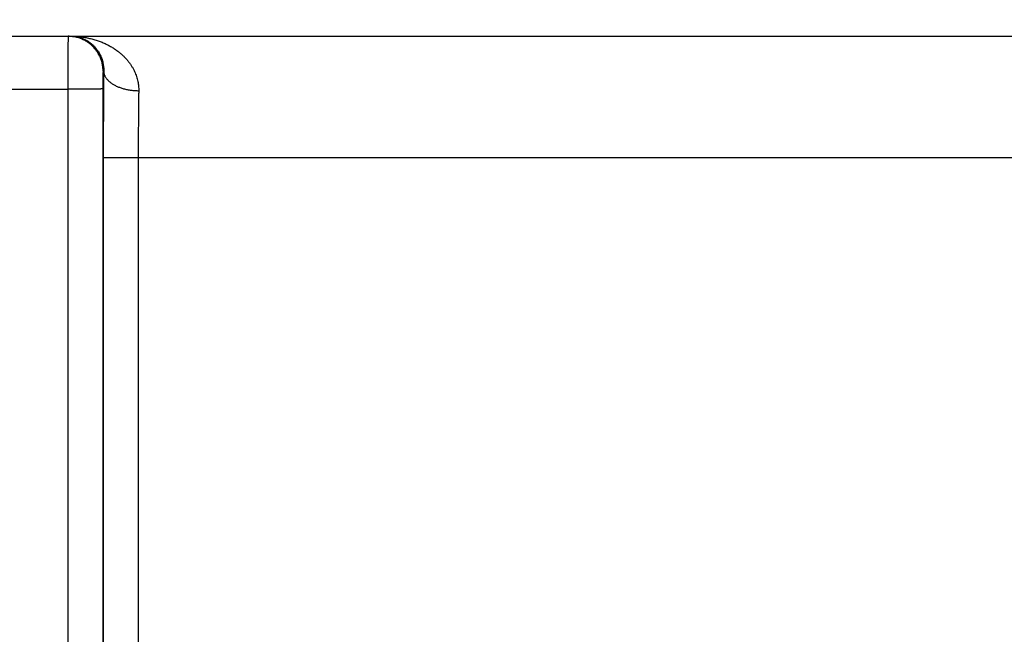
# Model space of a CAD drawing. Header units: inches. Extents: x 0 to 34, y 0 to 22.
# Tile 37 of 105: x 19.122 to 19.685, y 11.431 to 11.783. Entities that reach past the tile are written whole.
import ezdxf

# ---------------------------------------------------------------- set-up
doc = ezdxf.new("R2010")
doc.units = ezdxf.units.IN
doc.header["$LTSCALE"] = 1.87
doc.header["$MEASUREMENT"] = 0
doc.layers.get('0').update_dxf_attribs({"linetype": 'CONTINUOUS'})
doc.layers.add('DIMENSIONS', color=7, linetype='CONTINUOUS')
doc.styles.get("Standard").update_dxf_attribs({"font": 'txt', "width": 0.8})
doc.dimstyles.new('DIMSTYLE_1', dxfattribs={"dimtxt": 0.125, "dimasz": 0.18, "dimexe": 0.18, "dimexo": 0.0625, "dimgap": 0.09, "dimtad": 0, "dimtih": 1, "dimtoh": 1, "dimzin": 4, "dimdsep": 46, "dimtxsty": 'STANDARD', "dimblk": '_FILLED', "dimblk1": '_FILLED', "dimblk2": '_FILLED', "dimcen": 0.09, "dimadec": 0, "dimazin": 0, "dimtp": 0.02, "dimtm": 0.02, "dimtfac": 1, "dimtofl": 0, "dimtmove": 0, "dimatfit": 3, "dimldrblk": '_FILLED', "dimfxl": 1, "dimtolj": 1, "dimtzin": 4, "dimarcsym": 0})

# ---------------------------------------------------------------- blocks, each defined once
blk = doc.blocks.new('_FILLED')
at = {"color": 0, "linetype": 'BYBLOCK'}
blk.add_solid([(0, 0), (-1, 0.1736), (-1, -0.1736)], dxfattribs=at)
blk = doc.blocks.new('*D7')
at = {"layer": 'DIMENSIONS', "color": 2, "linetype": 'CONTINUOUS'}
for p, q in [((13.29323, 10.81557), (13.29323, 13.39823)), ((21.17348, 10.14673), (21.17348, 13.39823)), ((13.29323, 13.27323), (16.55836, 13.27323)), ((21.17348, 13.27323), (17.90836, 13.27323))]:
    blk.add_line(p, q, dxfattribs=at)
at = {"layer": 'DIMENSIONS', "color": 2, "linetype": 'CONTINUOUS', "xscale": 0.18, "yscale": 0.18, "zscale": 0.18, "rotation": 180}
blk.add_blockref('_FILLED', (13.29323, 13.27323), dxfattribs=at)
at = {"layer": 'DIMENSIONS', "color": 2, "linetype": 'CONTINUOUS', "xscale": 0.18, "yscale": 0.18, "zscale": 0.18}
blk.add_blockref('_FILLED', (21.17348, 13.27323), dxfattribs=at)
at = {"layer": 'DIMENSIONS', "color": 2, "linetype": 'CONTINUOUS', "width": 0.8}
for s, p in [('[', (17.14586, 13.21073)), (']', (17.74586, 13.21073)), ('7.88', (16.62086, 13.21073)), ('200.2', (17.24586, 13.21073))]:
    blk.add_text(s, height=0.125, dxfattribs=at).set_placement(p)

msp = doc.modelspace()

# ---------------------------------------------------------------- linework, layer by layer
at = {"color": 7, "linetype": 'CONTINUOUS'}
for p, q in [((13.34052, 11.77323), (21.11452, 11.77323)), ((19.17051, 11.75323), (19.17017, 11.75323)), ((18.90097, 11.74297), (19.15, 11.74297)), ((19.15, 11.74297), (19.15008, 11.16763)), ((19.16999, 11.74315), (19.17008, 11.16781)), ((19.17025, 11.70402), (19.17017, 11.16789)), ((19.19025, 11.70384), (19.19016, 11.16772)), ((19.19025, 11.70384), (19.79072, 11.70384))]:
    msp.add_line(p, q, dxfattribs=at)
for points, knots in [([(19.15017, 11.77323), (19.15016, 11.77323), (19.15017, 11.77315), (19.15015, 11.77306), (19.15015, 11.77285), (19.15013, 11.77259), (19.15013, 11.77224), (19.15012, 11.77182), (19.15011, 11.77132), (19.1501, 11.77075), (19.15009, 11.77011), (19.15009, 11.7694), (19.15008, 11.76862), (19.15007, 11.76777), (19.15006, 11.76686), (19.15006, 11.7659), (19.15005, 11.76487), (19.15004, 11.76378), (19.15004, 11.76264), (19.15003, 11.76146), (19.15003, 11.76022), (19.15002, 11.75894), (19.15002, 11.75762), (19.15001, 11.75626), (19.15001, 11.75487), (19.15001, 11.75345), (19.15, 11.752), (19.15, 11.75053), (19.15, 11.74904), (19.15, 11.74753), (19.15, 11.74602), (19.15, 11.7445), (19.15, 11.74348), (19.15, 11.74297)], [0, 0, 0, 0, 0.001321, 0.005192, 0.011619, 0.020587, 0.032076, 0.046054, 0.062488, 0.081332, 0.102539, 0.126053, 0.151815, 0.179756, 0.209803, 0.241876, 0.275894, 0.311771, 0.349412, 0.388716, 0.429578, 0.471891, 0.51555, 0.560445, 0.606461, 0.653479, 0.701379, 0.750034, 0.799317, 0.849092, 0.899223, 0.949572, 1, 1, 1, 1]), ([(19.17017, 11.75323), (19.17017, 11.75361), (19.17015, 11.75435), (19.17005, 11.75547), (19.1699, 11.75658), (19.16968, 11.75769), (19.1694, 11.75877), (19.16906, 11.75984), (19.16866, 11.76089), (19.1682, 11.76191), (19.16768, 11.76291), (19.16711, 11.76388), (19.16649, 11.76481), (19.16581, 11.76571), (19.16509, 11.76657), (19.16432, 11.76738), (19.1635, 11.76815), (19.16265, 11.76888), (19.16175, 11.76955), (19.16082, 11.77018), (19.15985, 11.77075), (19.15885, 11.77126), (19.15783, 11.77172), (19.15678, 11.77212), (19.15571, 11.77246), (19.15462, 11.77274), (19.15352, 11.77296), (19.15241, 11.77312), (19.15129, 11.77321), (19.15055, 11.77323), (19.15017, 11.77323)], [0, 0, 0, 0, 0.035717, 0.071433, 0.107149, 0.142866, 0.178582, 0.214298, 0.250015, 0.28573, 0.321446, 0.357162, 0.392877, 0.428592, 0.464307, 0.500022, 0.535736, 0.57145, 0.607164, 0.642877, 0.67859, 0.714303, 0.750016, 0.785728, 0.821441, 0.857153, 0.892865, 0.928576, 0.964288, 1, 1, 1, 1]), ([(19.15181, 11.77323), (19.15242, 11.77323), (19.15364, 11.77317), (19.15544, 11.77289), (19.15719, 11.77244), (19.15887, 11.77183), (19.16046, 11.77106), (19.16194, 11.77016), (19.1633, 11.76916), (19.16454, 11.76806), (19.16566, 11.76689), (19.16664, 11.76566), (19.1675, 11.7644), (19.16823, 11.76312), (19.16885, 11.76184), (19.16935, 11.76055), (19.16976, 11.75928), (19.17007, 11.75802), (19.1703, 11.75678), (19.17045, 11.75557), (19.17052, 11.75439), (19.17052, 11.75361), (19.17051, 11.75323)], [0, 0, 0, 0, 0.060017, 0.11966, 0.178848, 0.237466, 0.295295, 0.352089, 0.407627, 0.461875, 0.514758, 0.566182, 0.616124, 0.66446, 0.711164, 0.756321, 0.800055, 0.842538, 0.883814, 0.923853, 0.962607, 1, 1, 1, 1]), ([(19.15181, 11.77323), (19.15271, 11.77323), (19.15451, 11.77318), (19.15718, 11.77296), (19.15982, 11.77259), (19.16239, 11.77209), (19.1649, 11.77145), (19.16731, 11.77069), (19.16962, 11.76981), (19.17182, 11.76884), (19.17389, 11.76777), (19.17583, 11.76663), (19.17765, 11.76541), (19.17932, 11.76415), (19.18087, 11.76283), (19.18228, 11.76148), (19.18356, 11.76011), (19.18472, 11.75871), (19.18575, 11.7573), (19.18667, 11.75589), (19.18748, 11.75447), (19.18818, 11.75305), (19.18878, 11.75164), (19.18928, 11.75024), (19.18969, 11.74885), (19.19001, 11.74748), (19.19026, 11.74612), (19.19042, 11.74477), (19.19051, 11.74344), (19.19052, 11.74256), (19.19051, 11.74212)], [0, 0, 0, 0, 0.049096, 0.097855, 0.146137, 0.193806, 0.240706, 0.286671, 0.331548, 0.375182, 0.417481, 0.458423, 0.497988, 0.536145, 0.572917, 0.608349, 0.642469, 0.675319, 0.706983, 0.73756, 0.767138, 0.795806, 0.823605, 0.850572, 0.876792, 0.902375, 0.927408, 0.951968, 0.976136, 1, 1, 1, 1]), ([(19.17017, 11.75323), (19.17016, 11.75323), (19.17015, 11.75319), (19.17014, 11.75314), (19.17013, 11.75302), (19.17012, 11.75288), (19.17011, 11.75268), (19.1701, 11.75245), (19.17009, 11.75218), (19.17008, 11.75187), (19.17007, 11.75152), (19.17006, 11.75113), (19.17005, 11.75071), (19.17004, 11.75026), (19.17004, 11.74978), (19.17003, 11.74927), (19.17002, 11.74873), (19.17002, 11.74817), (19.17001, 11.74759), (19.17001, 11.74699), (19.17, 11.74637), (19.17, 11.74574), (19.17, 11.7451), (19.17, 11.74445), (19.16999, 11.7438), (19.16999, 11.74336), (19.16999, 11.74315)], [0, 0, 0, 0, 0.002405, 0.008894, 0.01961, 0.03453, 0.053594, 0.076713, 0.103785, 0.134712, 0.169368, 0.207576, 0.249145, 0.293922, 0.341758, 0.392438, 0.445705, 0.501309, 0.559011, 0.618573, 0.679787, 0.742441, 0.806199, 0.870654, 0.93539, 1, 1, 1, 1]), ([(19.17051, 11.75323), (19.1705, 11.75226), (19.17048, 11.75028), (19.17045, 11.74729), (19.17042, 11.74422), (19.17039, 11.7411), (19.17037, 11.73791), (19.17035, 11.73467), (19.17033, 11.73139), (19.17031, 11.72806), (19.17029, 11.72469), (19.17028, 11.72129), (19.17027, 11.71787), (19.17026, 11.71442), (19.17025, 11.71096), (19.17025, 11.70749), (19.17025, 11.70518), (19.17025, 11.70402)], [0, 0, 0, 0, 0.059422, 0.120336, 0.182647, 0.246244, 0.311016, 0.376851, 0.443646, 0.511294, 0.579698, 0.648769, 0.718413, 0.788498, 0.858885, 0.929433, 1, 1, 1, 1]), ([(19.17051, 11.75323), (19.17052, 11.75303), (19.17055, 11.75261), (19.17066, 11.75199), (19.17083, 11.75138), (19.17106, 11.75077), (19.17136, 11.75017), (19.17171, 11.74958), (19.17212, 11.74901), (19.17258, 11.74844), (19.1731, 11.74789), (19.17368, 11.74736), (19.17431, 11.74684), (19.17498, 11.74635), (19.17571, 11.74587), (19.17648, 11.74542), (19.17729, 11.74499), (19.17814, 11.74459), (19.17904, 11.74422), (19.17996, 11.74387), (19.18092, 11.74355), (19.18191, 11.74326), (19.18293, 11.74301), (19.18397, 11.74278), (19.18503, 11.74259), (19.1861, 11.74242), (19.18719, 11.7423), (19.18829, 11.7422), (19.1894, 11.74214), (19.19014, 11.74212), (19.19051, 11.74212)], [0, 0, 0, 0, 0.024935, 0.050104, 0.07567, 0.101782, 0.128574, 0.156163, 0.184646, 0.2141, 0.244585, 0.276141, 0.308793, 0.34255, 0.377407, 0.413349, 0.450345, 0.488357, 0.527338, 0.567232, 0.607977, 0.649502, 0.691733, 0.734591, 0.777992, 0.821848, 0.86607, 0.910566, 0.955241, 1, 1, 1, 1]), ([(19.16999, 11.74315), (19.16998, 11.74314), (19.16992, 11.74313), (19.16981, 11.74312), (19.16964, 11.74312), (19.16941, 11.74311), (19.16911, 11.7431), (19.16876, 11.74309), (19.16835, 11.74308), (19.16789, 11.74307), (19.16737, 11.74306), (19.16679, 11.74305), (19.16617, 11.74304), (19.16549, 11.74304), (19.16477, 11.74303), (19.164, 11.74302), (19.16319, 11.74302), (19.16234, 11.74301), (19.16145, 11.743), (19.16052, 11.743), (19.15956, 11.74299), (19.15858, 11.74299), (19.15756, 11.74298), (19.15653, 11.74298), (19.15547, 11.74298), (19.15439, 11.74298), (19.15331, 11.74297), (19.15221, 11.74297), (19.1511, 11.74297), (19.15037, 11.74297), (19.15, 11.74297)], [0, 0, 0, 0, 0.002552, 0.008148, 0.016787, 0.028448, 0.043096, 0.060687, 0.081167, 0.104473, 0.130533, 0.159269, 0.19059, 0.224402, 0.2606, 0.299072, 0.339701, 0.382361, 0.426922, 0.473245, 0.521189, 0.570606, 0.621344, 0.673248, 0.726156, 0.779907, 0.834335, 0.889273, 0.944551, 1, 1, 1, 1]), ([(19.19051, 11.74212), (19.1905, 11.74131), (19.19047, 11.73966), (19.19044, 11.73715), (19.19041, 11.73459), (19.19038, 11.73197), (19.19036, 11.7293), (19.19034, 11.72659), (19.19031, 11.72384), (19.1903, 11.72105), (19.19028, 11.71823), (19.19027, 11.71538), (19.19026, 11.71252), (19.19025, 11.70963), (19.19025, 11.70674), (19.19025, 11.70481), (19.19025, 11.70384)], [0, 0, 0, 0, 0.063872, 0.129363, 0.196367, 0.264785, 0.334517, 0.405446, 0.477434, 0.55034, 0.624042, 0.69842, 0.773344, 0.848676, 0.924278, 1, 1, 1, 1]), ([(19.17025, 11.70402), (19.17026, 11.70401), (19.17032, 11.70401), (19.17043, 11.704), (19.1706, 11.70399), (19.17084, 11.70398), (19.17113, 11.70397), (19.17148, 11.70396), (19.17189, 11.70395), (19.17235, 11.70394), (19.17287, 11.70393), (19.17345, 11.70393), (19.17407, 11.70392), (19.17475, 11.70391), (19.17547, 11.7039), (19.17624, 11.7039), (19.17705, 11.70389), (19.17791, 11.70388), (19.1788, 11.70388), (19.17972, 11.70387), (19.18068, 11.70387), (19.18167, 11.70386), (19.18268, 11.70386), (19.18372, 11.70385), (19.18477, 11.70385), (19.18585, 11.70385), (19.18694, 11.70385), (19.18803, 11.70384), (19.18914, 11.70384), (19.18988, 11.70384), (19.19025, 11.70384)], [0, 0, 0, 0, 0.002552, 0.008148, 0.016787, 0.028448, 0.043096, 0.060687, 0.081167, 0.104472, 0.130533, 0.159268, 0.19059, 0.224402, 0.260599, 0.299072, 0.3397, 0.382361, 0.426921, 0.473244, 0.521189, 0.570606, 0.621344, 0.673247, 0.726156, 0.779907, 0.834335, 0.889272, 0.944551, 1, 1, 1, 1])]:
    msp.add_open_spline(points, degree=3, knots=knots, dxfattribs=at)

# ---------------------------------------------------------------- dimensions: what is measured, and where the dimension line sits
at = {"layer": 'DIMENSIONS', "color": 2, "linetype": 'CONTINUOUS'}
dim = msp.add_linear_dim(base=(13.29323, 13.27323), p1=(21.17348, 10.14673), p2=(13.29323, 10.81557), angle=180, dimstyle='DIMSTYLE_1', dxfattribs=at)
dim.commit()
dim.dimension.update_dxf_attribs({"geometry": '*D7', "text_midpoint": (17.23336, 13.27323), "dimtype": 160})

doc.saveas('drawing.dxf')
